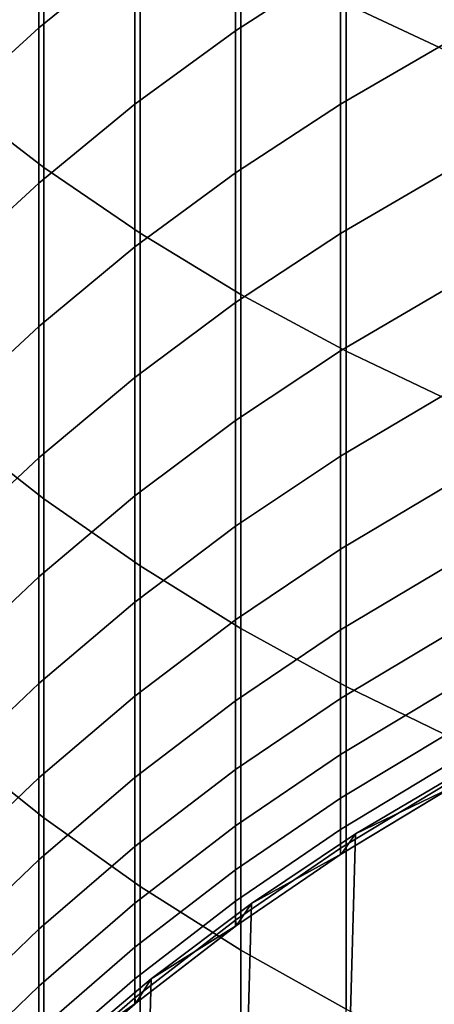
# Model space of a CAD drawing. Header units: metres. Extents: x -28 to 70, y -212 to 28.
# Tile 13 of 239: x -8.19 to -5.96, y -190.76 to -185.47. Entities that reach past the tile are written whole.
import ezdxf

# ---------------------------------------------------------------- set-up
doc = ezdxf.new("R2010")
doc.units = ezdxf.units.M
doc.layers.add('solid_10_261_102_XXX', color=7, linetype='CONTINUOUS')

msp = doc.modelspace()

# ---------------------------------------------------------------- linework, layer by layer
at = {"layer": 'solid_10_261_102_XXX'}
for points in [[(-6.435371, -183.452682, 386.069611), (-6.435371, -185.381912, 383.763336), (-5.849443, -185.654419, 383.985046), (-5.849443, -183.719025, 386.298676)], [(-8.550674, -184.046738, 382.677094), (-8.550674, -185.883087, 380.355865), (-8.059649, -186.259598, 380.645447), (-8.059649, -184.415192, 382.976868)], [(-7.57031, -184.19693, 348.16922), (-7.57031, -185.090637, 345.85675), (-8.086323, -185.510422, 346.012421), (-8.086323, -184.612289, 348.336304)], [(-6.465825, -184.337357, 345.577393), (-6.465825, -185.160217, 343.262054), (-7.029555, -185.525589, 343.386322), (-7.029555, -184.699188, 345.711578)], [(-8.059649, -184.415192, 382.976868), (-8.059649, -186.259598, 380.645447), (-7.542284, -186.613251, 380.91745), (-7.542284, -184.761292, 383.258423)], [(-8.086323, -184.612289, 348.336304), (-8.086323, -185.510422, 346.012421), (-8.575907, -185.957169, 346.178101), (-8.575907, -185.054352, 348.51413)], [(-7.029555, -184.699188, 345.711578), (-7.029555, -185.525589, 343.386322), (-7.57031, -185.920853, 343.520752), (-7.57031, -185.090637, 345.85675)], [(-7.542284, -184.761292, 383.258423), (-7.542284, -186.613251, 380.91745), (-7.000267, -186.942886, 381.17099), (-7.000267, -185.083878, 383.520874)], [(-5.880963, -184.825943, 343.148376), (-5.880963, -185.582291, 340.820618), (-6.465825, -185.91954, 340.92511), (-6.465825, -185.160217, 343.262054)], [(-7.57031, -185.090637, 345.85675), (-7.57031, -185.920853, 343.520752), (-8.086323, -186.344742, 343.664917), (-8.086323, -185.510422, 346.012421)], [(-7.000267, -185.083878, 383.520874), (-7.000267, -186.942886, 381.17099), (-6.435371, -187.247437, 381.405243), (-6.435371, -185.381912, 383.763336)], [(-6.465825, -185.160217, 343.262054), (-6.465825, -185.91954, 340.92511), (-7.029555, -186.288162, 341.039337), (-7.029555, -185.525589, 343.386322)], [(-6.435371, -185.381912, 383.763336), (-6.435371, -187.247437, 381.405243), (-5.849443, -187.525894, 381.619415), (-5.849443, -185.654419, 383.985046)], [(-8.086323, -185.510422, 346.012421), (-8.086323, -186.344742, 343.664917), (-8.575907, -186.795837, 343.818329), (-8.575907, -185.957169, 346.178101)], [(-7.029555, -185.525589, 343.386322), (-7.029555, -186.288162, 341.039337), (-7.57031, -186.686951, 341.162933), (-7.57031, -185.920853, 343.520752)], [(-5.880963, -185.582291, 340.820618), (-5.880963, -186.274765, 338.473053), (-6.465825, -186.614746, 338.568298), (-6.465825, -185.91954, 340.92511)], [(-8.550674, -185.883087, 380.355865), (-8.550674, -187.65535, 377.985321), (-8.059649, -188.039627, 378.264526), (-8.059649, -186.259598, 380.645447)], [(-7.57031, -185.920853, 343.520752), (-7.57031, -186.686951, 341.162933), (-8.086323, -187.114609, 341.295471), (-8.086323, -186.344742, 343.664917)], [(-6.465825, -185.91954, 340.92511), (-6.465825, -186.614746, 338.568298), (-7.029555, -186.986343, 338.672424), (-7.029555, -186.288162, 341.039337)], [(-8.059649, -186.259598, 380.645447), (-8.059649, -188.039627, 378.264526), (-7.542284, -188.400574, 378.526764), (-7.542284, -186.613251, 380.91745)], [(-5.880963, -186.274765, 338.473053), (-5.880963, -186.902847, 336.107452), (-6.465825, -187.2453, 336.19339), (-6.465825, -186.614746, 338.568298)], [(-7.029555, -186.288162, 341.039337), (-7.029555, -186.986343, 338.672424), (-7.57031, -187.388367, 338.785065), (-7.57031, -186.686951, 341.162933)], [(-8.086323, -186.344742, 343.664917), (-8.086323, -187.114609, 341.295471), (-8.575907, -187.569748, 341.436493), (-8.575907, -186.795837, 343.818329)], [(-7.542284, -186.613251, 380.91745), (-7.542284, -188.400574, 378.526764), (-7.000267, -188.737015, 378.77121), (-7.000267, -186.942886, 381.17099)], [(-6.465825, -186.614746, 338.568298), (-6.465825, -187.2453, 336.19339), (-7.029555, -187.619614, 336.287323), (-7.029555, -186.986343, 338.672424)], [(-7.57031, -186.686951, 341.162933), (-7.57031, -187.388367, 338.785065), (-8.086323, -187.819489, 338.905853), (-8.086323, -187.114609, 341.295471)], [(-5.880963, -186.902847, 336.107452), (-5.880963, -187.466095, 333.725586), (-6.465825, -187.81076, 333.802124), (-6.465825, -187.2453, 336.19339)], [(-7.000267, -186.942886, 381.17099), (-7.000267, -188.737015, 378.77121), (-6.435371, -189.047836, 378.99704), (-6.435371, -187.247437, 381.405243)], [(-7.029555, -186.986343, 338.672424), (-7.029555, -187.619614, 336.287323), (-7.57031, -188.024567, 336.388947), (-7.57031, -187.388367, 338.785065)], [(-8.086323, -187.114609, 341.295471), (-8.086323, -187.819489, 338.905853), (-8.575907, -188.27829, 339.034424), (-8.575907, -187.569748, 341.436493)], [(-6.465825, -187.2453, 336.19339), (-6.465825, -187.81076, 333.802124), (-7.029555, -188.1875, 333.885803), (-7.029555, -187.619614, 336.287323)], [(-6.435371, -187.247437, 381.405243), (-6.435371, -189.047836, 378.99704), (-5.849443, -189.332047, 379.203522), (-5.849443, -187.525894, 381.619415)], [(-7.57031, -187.388367, 338.785065), (-7.57031, -188.024567, 336.388947), (-8.086323, -188.458817, 336.497925), (-8.086323, -187.819489, 338.905853)], [(-5.880963, -187.466095, 333.725586), (-5.880963, -187.964066, 331.329224), (-6.465825, -188.310699, 331.396332), (-6.465825, -187.81076, 333.802124)], [(-7.029555, -187.619614, 336.287323), (-7.029555, -188.1875, 333.885803), (-7.57031, -188.595078, 333.976318), (-7.57031, -188.024567, 336.388947)], [(-8.550674, -187.65535, 377.985321), (-8.550674, -189.362183, 375.567291), (-8.059649, -189.753952, 375.835876), (-8.059649, -188.039627, 378.264526)], [(-8.086323, -187.819489, 338.905853), (-8.086323, -188.458817, 336.497925), (-8.575907, -188.920975, 336.613892), (-8.575907, -188.27829, 339.034424)], [(-6.465825, -187.81076, 333.802124), (-6.465825, -188.310699, 331.396332), (-7.029555, -188.68959, 331.469666), (-7.029555, -188.1875, 333.885803)], [(-5.880963, -187.964066, 331.329224), (-5.880963, -188.396393, 328.920135), (-6.465825, -188.744736, 328.977753), (-6.465825, -188.310699, 331.396332)], [(-7.57031, -188.024567, 336.388947), (-7.57031, -188.595078, 333.976318), (-8.086323, -189.03215, 334.073395), (-8.086323, -188.458817, 336.497925)], [(-8.059649, -188.039627, 378.264526), (-8.059649, -189.753952, 375.835876), (-7.542284, -190.121933, 376.088165), (-7.542284, -188.400574, 378.526764)], [(-7.029555, -188.1875, 333.885803), (-7.029555, -188.68959, 331.469666), (-7.57031, -189.099472, 331.549042), (-7.57031, -188.595078, 333.976318)], [(-6.465825, -188.310699, 331.396332), (-6.465825, -188.744736, 328.977753), (-7.029555, -189.125473, 329.040741), (-7.029555, -188.68959, 331.469666)], [(-7.542284, -188.400574, 378.526764), (-7.542284, -190.121933, 376.088165), (-7.000267, -190.46492, 376.323334), (-7.000267, -188.737015, 378.77121)], [(-5.880963, -188.396393, 328.920135), (-5.880963, -188.762756, 326.500153), (-6.465825, -189.112534, 326.548248), (-6.465825, -188.744736, 328.977753)], [(-8.086323, -188.458817, 336.497925), (-8.086323, -189.03215, 334.073395), (-8.575907, -189.497299, 334.176697), (-8.575907, -188.920975, 336.613892)], [(-7.57031, -188.595078, 333.976318), (-7.57031, -189.099472, 331.549042), (-8.086323, -189.539032, 331.634125), (-8.086323, -189.03215, 334.073395)], [(-7.029555, -188.68959, 331.469666), (-7.029555, -189.125473, 329.040741), (-7.57031, -189.537384, 329.108856), (-7.57031, -189.099472, 331.549042)], [(-6.465825, -188.744736, 328.977753), (-6.465825, -189.112534, 326.548248), (-7.029555, -189.494858, 326.6008), (-7.029555, -189.125473, 329.040741)], [(-7.000267, -188.737015, 378.77121), (-7.000267, -190.46492, 376.323334), (-6.435371, -190.781799, 376.540588), (-6.435371, -189.047836, 378.99704)], [(-5.880963, -188.762756, 326.500153), (-5.880963, -189.062881, 324.071075), (-6.465825, -189.413849, 324.109589), (-6.465825, -189.112534, 326.548248)], [(-8.086323, -189.03215, 334.073395), (-8.086323, -189.539032, 331.634125), (-8.575907, -190.006821, 331.72467), (-8.575907, -189.497299, 334.176697)], [(-5.880963, -189.062881, 324.071075), (-5.880963, -189.296539, 321.634705), (-6.465825, -189.648438, 321.663605), (-6.465825, -189.413849, 324.109589)], [(-6.435371, -189.047836, 378.99704), (-6.435371, -190.781799, 376.540588), (-5.849443, -191.071548, 376.739227), (-5.849443, -189.332047, 379.203522)], [(-7.57031, -189.099472, 331.549042), (-7.57031, -189.537384, 329.108856), (-8.086323, -189.979111, 329.181915), (-8.086323, -189.539032, 331.634125)], [(-7.029555, -189.125473, 329.040741), (-7.029555, -189.494858, 326.6008), (-7.57031, -189.908478, 326.657623), (-7.57031, -189.537384, 329.108856)], [(-6.465825, -189.112534, 326.548248), (-6.465825, -189.413849, 324.109589), (-7.029555, -189.79747, 324.151672), (-7.029555, -189.494858, 326.6008)], [(-6.38436, -210.160706, 254.300003), (-5.804667, -189.497345, 254.300003), (-5.206594, -189.18837, 254.300003), (-5.804667, -210.502655, 254.300003)], [(-5.880963, -189.296539, 321.634705), (-5.880963, -189.463577, 319.192841), (-6.465825, -189.816116, 319.212128), (-6.465825, -189.648438, 321.663605)], [(-8.550674, -189.362183, 375.567291), (-8.550674, -191.00235, 373.103516), (-8.059649, -191.401306, 373.361298), (-8.059649, -189.753952, 375.835876)], [(-6.465825, -189.413849, 324.109589), (-6.465825, -189.648438, 321.663605), (-7.029555, -190.033051, 321.69519), (-7.029555, -189.79747, 324.151672)], [(-7.029555, -189.494858, 326.6008), (-7.029555, -189.79747, 324.151672), (-7.57031, -190.212479, 324.197205), (-7.57031, -189.908478, 326.657623)], [(-6.944153, -209.786652, 254.300003), (-6.38436, -189.839294, 254.300003), (-5.804667, -189.497345, 254.300003), (-6.38436, -210.160706, 254.300003)], [(-5.880963, -189.463577, 319.192841), (-5.880963, -189.563843, 316.747345), (-6.465825, -189.916779, 316.756989), (-6.465825, -189.816116, 319.212128)], [(-6.38436, -189.839294, 304.299988), (-5.804667, -189.497345, 304.299988), (-5.804667, -189.497345, 254.300003), (-6.38436, -189.839294, 254.300003)], [(-5.804667, -189.497345, 304.299988), (-6.38436, -189.839294, 304.299988), (-5.876184, -189.594574, 304.299988)], [(-8.086323, -189.539032, 331.634125), (-8.086323, -189.979111, 329.181915), (-8.575907, -190.449203, 329.259674), (-8.575907, -190.006821, 331.72467)], [(-7.57031, -189.537384, 329.108856), (-7.57031, -189.908478, 326.657623), (-8.086323, -190.352036, 326.718597), (-8.086323, -189.979111, 329.181915)], [(-5.880963, -189.563843, 316.747345), (-5.880963, -189.597275, 314.299988), (-6.465825, -189.950348, 314.299988), (-6.465825, -189.916779, 316.756989)], [(-5.876184, -189.594574, 304.299988), (-6.460742, -189.947083, 304.299988), (-6.465825, -189.950348, 314.299988), (-5.880963, -189.597275, 314.299988)], [(-6.38436, -189.839294, 304.299988), (-6.460742, -189.947083, 304.299988), (-5.876184, -189.594574, 304.299988)], [(-6.465825, -189.648438, 321.663605), (-6.465825, -189.816116, 319.212128), (-7.029555, -190.201462, 319.233185), (-7.029555, -190.033051, 321.69519)], [(-8.059649, -189.753952, 375.835876), (-8.059649, -191.401306, 373.361298), (-7.542284, -191.776031, 373.603455), (-7.542284, -190.121933, 376.088165)], [(-7.029555, -189.79747, 324.151672), (-7.029555, -190.033051, 321.69519), (-7.57031, -190.449158, 321.72937), (-7.57031, -190.212479, 324.197205)], [(-6.465825, -189.816116, 319.212128), (-6.465825, -189.916779, 316.756989), (-7.029555, -190.302551, 316.767517), (-7.029555, -190.201462, 319.233185)], [(-7.481825, -209.382019, 254.300003), (-6.944153, -190.213348, 254.300003), (-6.38436, -189.839294, 254.300003), (-6.944153, -209.786652, 254.300003)], [(-6.944153, -190.213348, 304.299988), (-6.38436, -189.839294, 304.299988), (-6.38436, -189.839294, 254.300003), (-6.944153, -190.213348, 254.300003)], [(-6.38436, -189.839294, 304.299988), (-6.944153, -190.213348, 304.299988), (-6.460742, -189.947083, 304.299988)], [(-7.57031, -189.908478, 326.657623), (-7.57031, -190.212479, 324.197205), (-8.086323, -190.657532, 324.246033), (-8.086323, -190.352036, 326.718597)], [(-6.465825, -189.916779, 316.756989), (-6.465825, -189.950348, 314.299988), (-7.024034, -190.332245, 314.299988), (-7.029555, -190.302551, 316.767517)], [(-6.460742, -189.947083, 304.299988), (-7.023965, -190.332199, 304.299988), (-7.024034, -190.332245, 314.299988), (-6.465825, -189.950348, 314.299988)], [(-6.944153, -190.213348, 304.299988), (-7.023965, -190.332199, 304.299988), (-6.460742, -189.947083, 304.299988)], [(-8.086323, -189.979111, 329.181915), (-8.086323, -190.352036, 326.718597), (-8.575907, -190.824066, 326.783478), (-8.575907, -190.449203, 329.259674)], [(-7.029555, -190.033051, 321.69519), (-7.029555, -190.201462, 319.233185), (-7.57031, -190.618347, 319.255981), (-7.57031, -190.449158, 321.72937)], [(-7.542284, -190.121933, 376.088165), (-7.542284, -191.776031, 373.603455), (-7.000267, -192.12532, 373.829163), (-7.000267, -190.46492, 376.323334)], [(-7.57031, -190.212479, 324.197205), (-7.57031, -190.449158, 321.72937), (-8.086323, -190.89537, 321.766022), (-8.086323, -190.657532, 324.246033)], [(-7.996207, -208.947662, 254.300003), (-7.481825, -190.617981, 254.300003), (-6.944153, -190.213348, 254.300003), (-7.481825, -209.382019, 254.300003)], [(-7.029555, -190.201462, 319.233185), (-7.029555, -190.302551, 316.767517), (-7.57031, -190.719894, 316.778931), (-7.57031, -190.618347, 319.255981)], [(-7.481825, -190.617981, 304.299988), (-6.944153, -190.213348, 304.299988), (-6.944153, -190.213348, 254.300003), (-7.481825, -190.617981, 254.300003)], [(-6.944153, -190.213348, 304.299988), (-7.481825, -190.617981, 304.299988), (-7.023965, -190.332199, 304.299988)], [(-7.029555, -190.302551, 316.767517), (-7.029555, -190.336258, 314.299988), (-7.564499, -190.749008, 314.299988), (-7.57031, -190.719894, 316.778931)], [(-7.023965, -190.332199, 304.299988), (-7.564526, -190.749023, 304.299988), (-7.029555, -190.336258, 314.299988), (-7.024034, -190.332245, 314.299988)], [(-7.481825, -190.617981, 304.299988), (-7.564526, -190.749023, 304.299988), (-7.023965, -190.332199, 304.299988)], [(-7.564526, -190.749023, 304.299988), (-7.564499, -190.749008, 314.299988), (-7.029555, -190.336258, 314.299988)], [(-7.024034, -190.332245, 314.299988), (-7.029555, -190.336258, 314.299988), (-7.029555, -190.302551, 316.767517)], [(-8.086323, -190.352036, 326.718597), (-8.086323, -190.657532, 324.246033), (-8.575907, -191.131165, 324.297974), (-8.575907, -190.824066, 326.783478)], [(-7.57031, -190.449158, 321.72937), (-7.57031, -190.618347, 319.255981), (-8.086323, -191.065399, 319.280457), (-8.086323, -190.89537, 321.766022)], [(-7.000267, -190.46492, 376.323334), (-7.000267, -192.12532, 373.829163), (-6.435371, -192.448013, 374.037659), (-6.435371, -190.781799, 376.540588)], [(-8.086323, -190.657532, 324.246033), (-8.086323, -190.89537, 321.766022), (-8.575907, -191.370255, 321.805023), (-8.575907, -191.131165, 324.297974)], [(-7.57031, -190.618347, 319.255981), (-7.57031, -190.719894, 316.778931), (-8.086323, -191.16745, 316.791138), (-8.086323, -191.065399, 319.280457)], [(-7.996207, -208.947662, 254.300003), (-7.996207, -191.052338, 254.300003), (-7.481825, -190.617981, 254.300003)], [(-7.996207, -191.052338, 304.299988), (-7.481825, -190.617981, 304.299988), (-7.481825, -190.617981, 254.300003), (-7.996207, -191.052338, 254.300003)], [(-7.481825, -190.617981, 304.299988), (-7.996207, -191.052338, 304.299988), (-7.564526, -190.749023, 304.299988)], [(-7.57031, -190.719894, 316.778931), (-7.57031, -190.753769, 314.299988), (-8.08029, -191.195938, 314.299988), (-8.086323, -191.16745, 316.791138)], [(-7.564526, -190.749023, 304.299988), (-8.080234, -191.195892, 304.299988), (-8.08029, -191.195938, 314.299988), (-7.57031, -190.753769, 314.299988)], [(-7.996207, -191.052338, 304.299988), (-8.080234, -191.195892, 304.299988), (-7.564526, -190.749023, 304.299988)], [(-7.564499, -190.749008, 314.299988), (-7.57031, -190.753769, 314.299988), (-7.57031, -190.719894, 316.778931)], [(-7.564526, -190.749023, 304.299988), (-7.57031, -190.753769, 314.299988), (-7.564499, -190.749008, 314.299988)]]:
    msp.add_3dface(points, dxfattribs=at)

doc.saveas('drawing.dxf')
